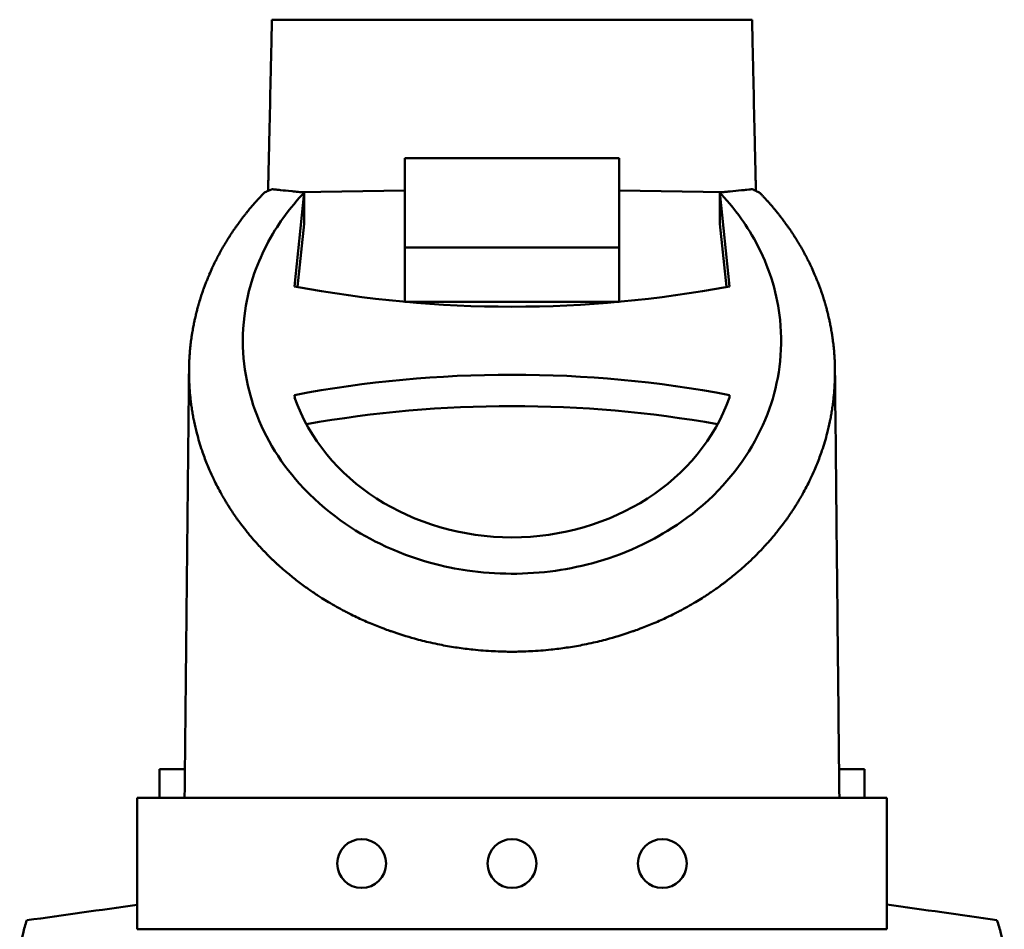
# Model space of a CAD drawing. Header units: millimetres. Extents: x 20 to 2980, y 20 to 2980.
# Tile 3 of 12: x 1338 to 1600, y 544 to 786. Entities that reach past the tile are written whole.
import ezdxf

# ---------------------------------------------------------------- set-up
doc = ezdxf.new("R2010")
doc.units = ezdxf.units.MM
doc.layers.add('Visible (ISO)', color=7, linetype='Continuous', lineweight=50)

msp = doc.modelspace()

# ---------------------------------------------------------------- linework, layer by layer
at = {"layer": 'Visible (ISO)'}
for p, q in [((1497.87, 749.43), (1440.81, 749.43)), ((1440.81, 749.43), (1440.81, 725.72)), ((1497.87, 725.72), (1497.87, 749.43)), ((1414.08, 740.31), (1411.44, 715.34)), ((1412.91, 740.44), (1440.81, 740.87)), ((1414.08, 740.32), (1414.08, 740.32)), ((1414.08, 740.32), (1414.08, 731.98)), ((1525.8, 740.44), (1497.87, 740.87)), ((1524.6, 740.32), (1524.6, 740.32)), ((1524.6, 740.31), (1527.24, 715.34)), ((1524.6, 740.31), (1524.6, 731.98)), ((1414.08, 731.98), (1412.31, 715.18)), ((1524.6, 731.98), (1526.37, 715.18)), ((1440.81, 725.72), (1497.87, 725.72)), ((1440.81, 711.27), (1440.81, 725.72)), ((1497.87, 711.27), (1497.87, 725.72)), ((1497.87, 711.27), (1440.81, 711.27)), ((1411.52, 685.75), (1411.44, 686.42)), ((1527.17, 685.75), (1527.24, 686.42)), ((1375.59, 586.88), (1375.59, 579.26)), ((1382.32, 586.88), (1375.59, 586.88)), ((1563.09, 586.88), (1556.36, 586.88)), ((1563.09, 579.26), (1563.09, 586.88)), ((1369.59, 579.26), (1399.59, 579.26)), ((1369.59, 579.26), (1369.59, 544.26)), ((1539.09, 579.26), (1399.59, 579.26)), ((1539.09, 579.26), (1569.09, 579.26)), ((1569.09, 579.26), (1569.09, 544.26)), ((1369.59, 544.26), (1399.59, 544.26)), ((1539.09, 544.26), (1399.59, 544.26)), ((1539.09, 544.26), (1569.09, 544.26))]:
    msp.add_line(p, q, dxfattribs=at)
for centre in [(1429.34, 561.76), (1469.34, 561.76), (1509.34, 561.76)]:
    msp.add_circle(centre, 6.5, dxfattribs=at)
for centre, major_axis, ratio, start_param, end_param in [((1469.34, 944.91), (-271.33, 0), 0.866025, 1.355761, 1.785832), ((1469.34, 456.86), (-271.33, 0), 0.866025, 4.497353, 4.927425), ((1469.34, 700.88), (-60.41, 0), 0.866025, 0.293375, 2.848218), ((1469.34, 448.52), (271.33, 0), 0.866025, 1.367835, 1.773757), ((1490.39, 488.5), (1111.43, 146.52), 0.069485, 1.670533, 1.697109), ((1408.85, 488.09), (-1120.61, 144.85), 0.073917, 4.552004, 4.578467)]:
    msp.add_ellipse(centre, major_axis=major_axis, ratio=ratio, start_param=start_param, end_param=end_param, dxfattribs=at)
for points, knots in [([(1405.47, 786.31), (1405.42, 783.95), (1405.36, 781.59), (1405.26, 776.87), (1405.2, 774.5), (1405.05, 767.42), (1404.94, 762.7), (1404.8, 756.43), (1404.76, 754.89), (1404.7, 752.19), (1404.68, 751.04), (1404.62, 748.62), (1404.61, 748.05), (1404.54, 744.95), (1404.53, 744.62), (1404.49, 742.71), (1404.48, 742.09), (1404.46, 741.2), (1404.45, 740.99), (1404.45, 740.76)], [-0.5346296, -0.5346296, -0.5346296, -0.5346296, -0.4752144, -0.4752144, -0.4157547, -0.4157547, -0.2969095, -0.2969095, -0.2581118, -0.2581118, -0.2290104, -0.2290104, -0.1973534, -0.1973534, -0.1016959, -0.1016959, -0.0499328, -0.0499328, -0.0326112, -0.0326112, -0.0326112, -0.0326112]), ([(1405.47, 786.31), (1408.41, 786.31), (1420.37, 786.31), (1426.76, 786.31), (1432.08, 786.31), (1448.05, 786.31), (1458.7, 786.31), (1474.66, 786.31), (1479.99, 786.31), (1489.3, 786.31), (1493.29, 786.31), (1503.27, 786.31), (1509.26, 786.31), (1518.24, 786.31), (1521.24, 786.31), (1527.22, 786.31), (1530.22, 786.31), (1533.21, 786.31)], [0.000001, 0.000001, 0.000001, 0.000001, 0.882173, 0.882173, 5.293806, 5.293806, 14.114845, 14.114845, 18.525694, 18.525694, 21.832331, 21.832331, 26.796262, 26.796262, 29.277261, 29.277261, 31.758381, 31.758381, 31.758381, 31.758381]), ([(1533.21, 786.31), (1533.27, 783.95), (1533.32, 781.59), (1533.42, 776.87), (1533.48, 774.5), (1533.64, 767.42), (1533.74, 762.7), (1533.88, 756.43), (1533.92, 754.89), (1533.98, 752.19), (1534, 751.04), (1534.06, 748.62), (1534.07, 748.05), (1534.14, 744.95), (1534.15, 744.62), (1534.19, 742.71), (1534.2, 742.09), (1534.22, 741.2), (1534.23, 740.99), (1534.23, 740.75)], [-0.5346301, -0.5346301, -0.5346301, -0.5346301, -0.4752139, -0.4752139, -0.415755, -0.415755, -0.29691, -0.29691, -0.2581122, -0.2581122, -0.2290108, -0.2290108, -0.1973538, -0.1973538, -0.1016961, -0.1016961, -0.0499329, -0.0499329, -0.0325307, -0.0325307, -0.0325307, -0.0325307]), ([(1469.34, 618.13), (1468.79, 618.13), (1468.24, 618.14), (1467.69, 618.14), (1466.78, 618.16), (1465.87, 618.19), (1464.95, 618.23), (1464.78, 618.24), (1464.61, 618.24), (1464.44, 618.25), (1463.53, 618.3), (1462.61, 618.36), (1461.7, 618.43), (1460.78, 618.5), (1459.87, 618.58), (1458.96, 618.68), (1458.8, 618.7), (1458.64, 618.71), (1458.49, 618.73), (1457.08, 618.89), (1455.67, 619.07), (1454.27, 619.29), (1452.88, 619.5), (1451.5, 619.75), (1450.12, 620.02), (1449.31, 620.18), (1448.5, 620.36), (1447.69, 620.54), (1447.67, 620.54), (1447.65, 620.55), (1447.63, 620.55), (1446.22, 620.87), (1444.81, 621.23), (1443.42, 621.61), (1441.32, 622.19), (1439.24, 622.83), (1437.2, 623.55), (1437.09, 623.59), (1436.97, 623.63), (1436.86, 623.67), (1436.83, 623.68), (1436.81, 623.69), (1436.78, 623.7), (1436.25, 623.88), (1435.73, 624.07), (1435.21, 624.27), (1433.98, 624.73), (1432.76, 625.22), (1431.56, 625.72), (1430.36, 626.23), (1429.18, 626.76), (1428.01, 627.32), (1427.34, 627.64), (1426.68, 627.96), (1426.03, 628.29), (1426, 628.31), (1425.97, 628.32), (1425.94, 628.34), (1425.57, 628.52), (1425.19, 628.72), (1424.82, 628.91), (1423.36, 629.68), (1421.92, 630.48), (1420.52, 631.32), (1419.93, 631.67), (1419.34, 632.03), (1418.75, 632.4), (1418.39, 632.63), (1418.03, 632.86), (1417.68, 633.09), (1417.64, 633.11), (1417.61, 633.14), (1417.58, 633.16), (1416.77, 633.68), (1415.98, 634.22), (1415.2, 634.77), (1415.17, 634.79), (1415.14, 634.81), (1415.1, 634.84), (1414.15, 635.51), (1413.21, 636.2), (1412.29, 636.91), (1411.4, 637.59), (1410.54, 638.28), (1409.69, 638.99), (1409.53, 639.12), (1409.38, 639.25), (1409.23, 639.38), (1408.67, 639.85), (1408.12, 640.33), (1407.58, 640.81), (1407.38, 640.99), (1407.18, 641.17), (1406.98, 641.35), (1406.75, 641.56), (1406.53, 641.77), (1406.31, 641.97), (1406.08, 642.19), (1405.85, 642.4), (1405.63, 642.62), (1405.4, 642.84), (1405.17, 643.05), (1404.95, 643.27), (1404.76, 643.46), (1404.57, 643.64), (1404.39, 643.83), (1404.35, 643.87), (1404.31, 643.91), (1404.28, 643.94), (1404.03, 644.19), (1403.79, 644.44), (1403.55, 644.68), (1403.34, 644.9), (1403.13, 645.12), (1402.92, 645.33), (1402.5, 645.78), (1402.09, 646.22), (1401.68, 646.68), (1401.64, 646.72), (1401.61, 646.76), (1401.57, 646.79), (1401.36, 647.03), (1401.15, 647.27), (1400.94, 647.51), (1400.64, 647.84), (1400.35, 648.18), (1400.06, 648.53), (1400.02, 648.58), (1399.97, 648.63), (1399.93, 648.68), (1399.61, 649.06), (1399.28, 649.45), (1398.97, 649.84), (1398.94, 649.88), (1398.9, 649.92), (1398.87, 649.97), (1398.74, 650.12), (1398.62, 650.28), (1398.49, 650.44), (1398.03, 651.02), (1397.57, 651.62), (1397.12, 652.22), (1396.82, 652.63), (1396.51, 653.05), (1396.21, 653.47), (1396.2, 653.49), (1396.18, 653.51), (1396.17, 653.53), (1395.57, 654.37), (1394.99, 655.22), (1394.43, 656.08), (1394.4, 656.13), (1394.37, 656.19), (1394.33, 656.24), (1394.26, 656.36), (1394.18, 656.48), (1394.1, 656.6), (1393.91, 656.89), (1393.73, 657.19), (1393.55, 657.49), (1393.52, 657.53), (1393.49, 657.57), (1393.47, 657.61), (1393.32, 657.86), (1393.17, 658.1), (1393.02, 658.35), (1392.73, 658.83), (1392.45, 659.32), (1392.17, 659.81), (1392.12, 659.9), (1392.07, 660), (1392.01, 660.09), (1391.3, 661.36), (1390.64, 662.65), (1390.01, 663.95), (1389.97, 664.03), (1389.93, 664.11), (1389.89, 664.19), (1389.54, 664.94), (1389.19, 665.69), (1388.87, 666.45), (1388.62, 667.02), (1388.38, 667.59), (1388.16, 668.16), (1387.69, 669.31), (1387.27, 670.48), (1386.87, 671.65), (1386.35, 673.19), (1385.89, 674.74), (1385.48, 676.31), (1385.22, 677.32), (1384.99, 678.33), (1384.77, 679.35), (1384.75, 679.47), (1384.72, 679.59), (1384.7, 679.72), (1384.65, 679.96), (1384.6, 680.21), (1384.55, 680.45), (1384.46, 680.93), (1384.38, 681.42), (1384.29, 681.9), (1384.21, 682.38), (1384.14, 682.86), (1384.07, 683.34), (1384, 683.81), (1383.94, 684.29), (1383.88, 684.77), (1383.82, 685.24), (1383.77, 685.71), (1383.73, 686.18), (1383.68, 686.62), (1383.64, 687.05), (1383.61, 687.48), (1383.6, 687.55), (1383.6, 687.61), (1383.59, 687.68), (1383.55, 688.21), (1383.52, 688.75), (1383.49, 689.28), (1383.47, 689.83), (1383.44, 690.38), (1383.43, 690.93), (1383.43, 691.07), (1383.42, 691.2), (1383.42, 691.34), (1383.41, 691.91), (1383.41, 692.47), (1383.41, 693.04), (1383.42, 693.6), (1383.43, 694.17), (1383.45, 694.73), (1383.45, 694.82), (1383.45, 694.91), (1383.46, 694.99), (1383.46, 695.07), (1383.46, 695.16), (1383.47, 695.24), (1383.49, 695.81), (1383.52, 696.38), (1383.56, 696.95), (1383.6, 697.52), (1383.65, 698.1), (1383.7, 698.67), (1383.75, 699.23), (1383.82, 699.8), (1383.88, 700.36), (1383.95, 700.89), (1384.02, 701.42), (1384.1, 701.95), (1384.1, 701.98), (1384.11, 702.02), (1384.11, 702.05), (1384.14, 702.21), (1384.16, 702.37), (1384.18, 702.53), (1384.21, 702.68), (1384.23, 702.84), (1384.26, 703), (1384.34, 703.48), (1384.42, 703.97), (1384.51, 704.45), (1384.6, 704.92), (1384.69, 705.38), (1384.79, 705.85), (1384.86, 706.19), (1384.94, 706.53), (1385.02, 706.88), (1385.07, 707.11), (1385.12, 707.35), (1385.18, 707.59), (1385.27, 707.98), (1385.37, 708.36), (1385.47, 708.75), (1385.56, 709.12), (1385.66, 709.49), (1385.76, 709.86), (1385.79, 709.94), (1385.81, 710.02), (1385.83, 710.1), (1385.89, 710.32), (1385.95, 710.54), (1386.02, 710.76), (1386.05, 710.86), (1386.08, 710.96), (1386.11, 711.06), (1386.26, 711.56), (1386.41, 712.07), (1386.58, 712.58), (1386.61, 712.68), (1386.64, 712.78), (1386.67, 712.88), (1386.77, 713.17), (1386.87, 713.47), (1386.97, 713.76), (1387.05, 713.98), (1387.12, 714.19), (1387.2, 714.41), (1387.22, 714.48), (1387.25, 714.56), (1387.28, 714.64), (1387.34, 714.8), (1387.39, 714.96), (1387.45, 715.12), (1387.57, 715.43), (1387.68, 715.73), (1387.8, 716.03), (1387.87, 716.21), (1387.94, 716.39), (1388.01, 716.58), (1388.14, 716.9), (1388.27, 717.22), (1388.4, 717.55), (1388.43, 717.63), (1388.46, 717.7), (1388.5, 717.78), (1388.6, 718.03), (1388.7, 718.27), (1388.81, 718.52), (1389.06, 719.11), (1389.33, 719.7), (1389.6, 720.29), (1389.63, 720.35), (1389.66, 720.41), (1389.68, 720.46), (1389.91, 720.96), (1390.15, 721.45), (1390.39, 721.94), (1390.47, 722.09), (1390.55, 722.24), (1390.62, 722.4), (1390.83, 722.81), (1391.04, 723.22), (1391.26, 723.63), (1391.35, 723.79), (1391.43, 723.95), (1391.52, 724.11), (1391.76, 724.56), (1392.01, 725.01), (1392.27, 725.45), (1392.38, 725.66), (1392.5, 725.87), (1392.62, 726.07), (1392.66, 726.14), (1392.7, 726.21), (1392.74, 726.28), (1393.01, 726.73), (1393.28, 727.17), (1393.55, 727.62), (1393.58, 727.67), (1393.62, 727.73), (1393.65, 727.78), (1393.66, 727.8), (1393.67, 727.82), (1393.68, 727.84), (1393.89, 728.16), (1394.09, 728.49), (1394.3, 728.81), (1394.41, 728.97), (1394.51, 729.13), (1394.61, 729.29), (1394.77, 729.54), (1394.94, 729.78), (1395.1, 730.03), (1395.22, 730.2), (1395.34, 730.38), (1395.47, 730.56), (1395.61, 730.77), (1395.75, 730.97), (1395.9, 731.18), (1395.9, 731.19), (1395.91, 731.2), (1395.92, 731.21), (1396, 731.33), (1396.08, 731.44), (1396.16, 731.56), (1396.23, 731.65), (1396.3, 731.75), (1396.37, 731.84), (1396.48, 732), (1396.6, 732.16), (1396.71, 732.32), (1396.83, 732.49), (1396.96, 732.65), (1397.08, 732.82), (1397.1, 732.84), (1397.11, 732.86), (1397.13, 732.88), (1397.18, 732.95), (1397.23, 733.01), (1397.27, 733.08), (1397.29, 733.09), (1397.3, 733.11), (1397.31, 733.12), (1397.34, 733.17), (1397.38, 733.21), (1397.41, 733.26), (1397.42, 733.27), (1397.43, 733.28), (1397.43, 733.29), (1397.47, 733.34), (1397.51, 733.39), (1397.54, 733.43), (1397.55, 733.45), (1397.56, 733.46), (1397.57, 733.47), (1397.6, 733.51), (1397.63, 733.55), (1397.66, 733.59), (1397.73, 733.68), (1397.79, 733.76), (1397.85, 733.84), (1397.9, 733.91), (1397.95, 733.97), (1398, 734.03), (1398.01, 734.05), (1398.02, 734.06), (1398.03, 734.07), (1398.1, 734.16), (1398.17, 734.25), (1398.24, 734.34), (1398.31, 734.43), (1398.38, 734.53), (1398.46, 734.62), (1398.53, 734.72), (1398.61, 734.81), (1398.68, 734.91), (1398.72, 734.95), (1398.75, 735), (1398.79, 735.04), (1398.85, 735.11), (1398.91, 735.19), (1398.96, 735.26), (1399, 735.31), (1399.04, 735.35), (1399.08, 735.4), (1399.12, 735.45), (1399.15, 735.5), (1399.19, 735.54), (1399.28, 735.65), (1399.37, 735.76), (1399.45, 735.86), (1399.54, 735.97), (1399.63, 736.08), (1399.72, 736.19), (1399.82, 736.3), (1399.91, 736.41), (1400.01, 736.52), (1400.02, 736.54), (1400.03, 736.55), (1400.04, 736.57), (1400.11, 736.64), (1400.17, 736.72), (1400.23, 736.79), (1400.28, 736.84), (1400.33, 736.9), (1400.37, 736.95), (1400.43, 737.02), (1400.49, 737.08), (1400.54, 737.15), (1400.61, 737.22), (1400.67, 737.29), (1400.73, 737.36), (1400.8, 737.44), (1400.88, 737.53), (1400.95, 737.61), (1401.03, 737.7), (1401.1, 737.77), (1401.17, 737.85), (1401.19, 737.88), (1401.21, 737.9), (1401.23, 737.92), (1401.27, 737.97), (1401.31, 738.01), (1401.35, 738.06), (1401.43, 738.14), (1401.51, 738.23), (1401.59, 738.32), (1401.61, 738.35), (1401.64, 738.38), (1401.67, 738.41), (1401.71, 738.45), (1401.75, 738.49), (1401.78, 738.53), (1401.82, 738.57), (1401.85, 738.6), (1401.88, 738.64), (1401.94, 738.7), (1402, 738.76), (1402.05, 738.82), (1402.08, 738.85), (1402.1, 738.87), (1402.13, 738.9), (1402.13, 738.9), (1402.13, 738.9), (1402.14, 738.91), (1402.2, 738.97), (1402.25, 739.03), (1402.31, 739.09), (1402.37, 739.15), (1402.43, 739.22), (1402.48, 739.28), (1402.55, 739.35), (1402.62, 739.42), (1402.68, 739.49), (1402.77, 739.57), (1402.85, 739.65), (1402.92, 739.73), (1402.96, 739.77), (1403, 739.81), (1403.03, 739.84), (1403.07, 739.88), (1403.1, 739.92), (1403.14, 739.95), (1403.19, 740.01), (1403.25, 740.07), (1403.31, 740.13), (1403.36, 740.19), (1403.41, 740.24), (1403.47, 740.3), (1403.47, 740.31), (1403.48, 740.32), (1403.48, 740.32)], [-11.558429, -11.558429, -11.558429, -11.558429, -11.461829, -11.461829, -11.461829, -11.300773, -11.300773, -11.300773, -11.270911, -11.270911, -11.270911, -11.109082, -11.109082, -11.109082, -10.94699, -10.94699, -10.94699, -10.919015, -10.919015, -10.919015, -10.668339, -10.668339, -10.668339, -10.418929, -10.418929, -10.418929, -10.271823, -10.271823, -10.271823, -10.268496, -10.268496, -10.268496, -10.01067, -10.01067, -10.01067, -9.623418, -9.623418, -9.623418, -9.601647, -9.601647, -9.601647, -9.596649, -9.596649, -9.596649, -9.496385, -9.496385, -9.496385, -9.260952, -9.260952, -9.260952, -9.025831, -9.025831, -9.025831, -8.892441, -8.892441, -8.892441, -8.886302, -8.886302, -8.886302, -8.810314, -8.810314, -8.810314, -8.50938, -8.50938, -8.50938, -8.382374, -8.382374, -8.382374, -8.30367, -8.30367, -8.30367, -8.296162, -8.296162, -8.296162, -8.119397, -8.119397, -8.119397, -8.111726, -8.111726, -8.111726, -7.895072, -7.895072, -7.895072, -7.687122, -7.687122, -7.687122, -7.649538, -7.649538, -7.649538, -7.512675, -7.512675, -7.512675, -7.46162, -7.46162, -7.46162, -7.404129, -7.404129, -7.404129, -7.344868, -7.344868, -7.344868, -7.285378, -7.285378, -7.285378, -7.235104, -7.235104, -7.235104, -7.225099, -7.225099, -7.225099, -7.159188, -7.159188, -7.159188, -7.101993, -7.101993, -7.101993, -6.985287, -6.985287, -6.985287, -6.9751, -6.9751, -6.9751, -6.914209, -6.914209, -6.914209, -6.828085, -6.828085, -6.828085, -6.815245, -6.815245, -6.815245, -6.71824, -6.71824, -6.71824, -6.708061, -6.708061, -6.708061, -6.669308, -6.669308, -6.669308, -6.524379, -6.524379, -6.524379, -6.424318, -6.424318, -6.424318, -6.41907, -6.41907, -6.41907, -6.218794, -6.218794, -6.218794, -6.206654, -6.206654, -6.206654, -6.178829, -6.178829, -6.178829, -6.110302, -6.110302, -6.110302, -6.100506, -6.100506, -6.100506, -6.04424, -6.04424, -6.04424, -5.933439, -5.933439, -5.933439, -5.912277, -5.912277, -5.912277, -5.625864, -5.625864, -5.625864, -5.607615, -5.607615, -5.607615, -5.443186, -5.443186, -5.443186, -5.320125, -5.320125, -5.320125, -5.072045, -5.072045, -5.072045, -4.745807, -4.745807, -4.745807, -4.535303, -4.535303, -4.535303, -4.509822, -4.509822, -4.509822, -4.459176, -4.459176, -4.459176, -4.359772, -4.359772, -4.359772, -4.26156, -4.26156, -4.26156, -4.164106, -4.164106, -4.164106, -4.067902, -4.067902, -4.067902, -3.979973, -3.979973, -3.979973, -3.966095, -3.966095, -3.966095, -3.857791, -3.857791, -3.857791, -3.745946, -3.745946, -3.745946, -3.717834, -3.717834, -3.717834, -3.602932, -3.602932, -3.602932, -3.48803, -3.48803, -3.48803, -3.470511, -3.470511, -3.470511, -3.453915, -3.453915, -3.453915, -3.337468, -3.337468, -3.337468, -3.221021, -3.221021, -3.221021, -3.105494, -3.105494, -3.105494, -2.997262, -2.997262, -2.997262, -2.989967, -2.989967, -2.989967, -2.957688, -2.957688, -2.957688, -2.925483, -2.925483, -2.925483, -2.825735, -2.825735, -2.825735, -2.729354, -2.729354, -2.729354, -2.658547, -2.658547, -2.658547, -2.609124, -2.609124, -2.609124, -2.528809, -2.528809, -2.528809, -2.451284, -2.451284, -2.451284, -2.434602, -2.434602, -2.434602, -2.388833, -2.388833, -2.388833, -2.367849, -2.367849, -2.367849, -2.260999, -2.260999, -2.260999, -2.239983, -2.239983, -2.239983, -2.177315, -2.177315, -2.177315, -2.131511, -2.131511, -2.131511, -2.11546, -2.11546, -2.11546, -2.080882, -2.080882, -2.080882, -2.016075, -2.016075, -2.016075, -1.977138, -1.977138, -1.977138, -1.907326, -1.907326, -1.907326, -1.890604, -1.890604, -1.890604, -1.837425, -1.837425, -1.837425, -1.708018, -1.708018, -1.708018, -1.695581, -1.695581, -1.695581, -1.587493, -1.587493, -1.587493, -1.553479, -1.553479, -1.553479, -1.461918, -1.461918, -1.461918, -1.426115, -1.426115, -1.426115, -1.325257, -1.325257, -1.325257, -1.278357, -1.278357, -1.278357, -1.26301, -1.26301, -1.26301, -1.160839, -1.160839, -1.160839, -1.148423, -1.148423, -1.148423, -1.144298, -1.144298, -1.144298, -1.068984, -1.068984, -1.068984, -1.032038, -1.032038, -1.032038, -0.9743, -0.9743, -0.9743, -0.932564, -0.932564, -0.932564, -0.883909, -0.883909, -0.883909, -0.880976, -0.880976, -0.880976, -0.85383, -0.85383, -0.85383, -0.831133, -0.831133, -0.831133, -0.793425, -0.793425, -0.793425, -0.752933, -0.752933, -0.752933, -0.748087, -0.748087, -0.748087, -0.732314, -0.732314, -0.732314, -0.728933, -0.728933, -0.728933, -0.717916, -0.717916, -0.717916, -0.715345, -0.715345, -0.715345, -0.703991, -0.703991, -0.703991, -0.701106, -0.701106, -0.701106, -0.691393, -0.691393, -0.691393, -0.671548, -0.671548, -0.671548, -0.656353, -0.656353, -0.656353, -0.653066, -0.653066, -0.653066, -0.631631, -0.631631, -0.631631, -0.60974, -0.60974, -0.60974, -0.587117, -0.587117, -0.587117, -0.576497, -0.576497, -0.576497, -0.559198, -0.559198, -0.559198, -0.547876, -0.547876, -0.547876, -0.536465, -0.536465, -0.536465, -0.510641, -0.510641, -0.510641, -0.484151, -0.484151, -0.484151, -0.456813, -0.456813, -0.456813, -0.453103, -0.453103, -0.453103, -0.434975, -0.434975, -0.434975, -0.421695, -0.421695, -0.421695, -0.40461, -0.40461, -0.40461, -0.3855, -0.3855, -0.3855, -0.361008, -0.361008, -0.361008, -0.33699, -0.33699, -0.33699, -0.330242, -0.330242, -0.330242, -0.315853, -0.315853, -0.315853, -0.287844, -0.287844, -0.287844, -0.277547, -0.277547, -0.277547, -0.264032, -0.264032, -0.264032, -0.252073, -0.252073, -0.252073, -0.230569, -0.230569, -0.230569, -0.220943, -0.220943, -0.220943, -0.219614, -0.219614, -0.219614, -0.195375, -0.195375, -0.195375, -0.168652, -0.168652, -0.168652, -0.136036, -0.136036, -0.136036, -0.094945, -0.094945, -0.094945, -0.076546, -0.076546, -0.076546, -0.058304, -0.058304, -0.058304, -0.029344, -0.029344, -0.029344, -0.003216, -0.003216, -0.003216, -0.000418, -0.000418, -0.000418, -0.000418]), ([(1524.6, 740.32), (1525.94, 738.96), (1528.51, 735.97), (1531.78, 731.33), (1533.34, 728.93), (1538.07, 719.51), (1539.96, 713.11), (1541.57, 697.75), (1540.28, 689.73), (1535.05, 674.88), (1530.44, 667.5), (1516.89, 653.44), (1509.04, 649.06), (1496.18, 642.83), (1488.16, 640.71), (1473.15, 638.59), (1465.15, 638.61), (1452, 640.53), (1443.52, 642.28), (1427.68, 650.05), (1419.75, 655.07), (1407.17, 669.11), (1403.02, 676.2), (1398.32, 690.37), (1397.02, 698.43), (1399.05, 714.88), (1401.3, 720.95), (1405.53, 729.26), (1407.1, 731.63), (1410.13, 735.89), (1412.67, 738.91), (1414.08, 740.32)], [-17.303126, -17.303126, -17.303126, -17.303126, -16.703393, -16.703393, -16.288158, -16.288158, -15.491308, -15.491308, -14.442726, -14.442726, -13.239457, -13.239457, -11.782958, -11.782958, -9.362319, -9.362319, -6.742791, -6.742791, -4.927828, -4.927828, -3.678086, -3.678086, -2.679806, -2.679806, -1.809678, -1.809678, -1.096257, -1.096257, -0.64398, -0.64398, -0.000634, -0.000634, -0.000634, -0.000634]), ([(1405.42, 741.2), (1405.02, 741.02), (1404.69, 740.86), (1404.12, 740.61), (1403.74, 740.43), (1403.48, 740.32)], [0.000001, 0.000001, 0.000001, 0.000001, 0.1606199, 0.1606199, 0.3557534, 0.3557534, 0.3557534, 0.3557534]), ([(1414.08, 740.32), (1413.57, 740.4), (1413.13, 740.42), (1411.91, 740.54), (1411.38, 740.6), (1409.32, 740.81), (1408.71, 740.86), (1407.28, 741.01), (1406.96, 741.05), (1406.04, 741.14), (1405.78, 741.16), (1405.42, 741.2)], [0.000695, 0.000695, 0.000695, 0.000695, 0.338827, 0.338827, 0.601938, 0.601938, 1.353121, 1.353121, 1.705713, 1.705713, 2.190577, 2.190577, 2.190577, 2.190577]), ([(1469.34, 618.13), (1469.89, 618.13), (1470.44, 618.14), (1470.99, 618.14), (1471.9, 618.16), (1472.82, 618.19), (1473.73, 618.23), (1473.9, 618.24), (1474.07, 618.24), (1474.24, 618.25), (1475.15, 618.3), (1476.07, 618.36), (1476.98, 618.43), (1477.9, 618.5), (1478.81, 618.58), (1479.72, 618.68), (1479.88, 618.7), (1480.04, 618.71), (1480.2, 618.73), (1481.6, 618.89), (1483.01, 619.07), (1484.41, 619.29), (1485.8, 619.5), (1487.18, 619.75), (1488.56, 620.02), (1489.37, 620.18), (1490.19, 620.36), (1490.99, 620.54), (1491.01, 620.54), (1491.03, 620.55), (1491.05, 620.55), (1492.46, 620.87), (1493.87, 621.23), (1495.27, 621.61), (1497.37, 622.19), (1499.44, 622.83), (1501.48, 623.55), (1501.59, 623.59), (1501.71, 623.63), (1501.82, 623.67), (1501.85, 623.68), (1501.87, 623.69), (1501.9, 623.7), (1502.43, 623.88), (1502.95, 624.07), (1503.48, 624.27), (1504.7, 624.73), (1505.92, 625.22), (1507.12, 625.72), (1508.32, 626.23), (1509.5, 626.76), (1510.67, 627.32), (1511.34, 627.64), (1512, 627.96), (1512.65, 628.29), (1512.68, 628.31), (1512.71, 628.32), (1512.74, 628.34), (1513.12, 628.52), (1513.49, 628.72), (1513.86, 628.91), (1515.32, 629.68), (1516.76, 630.48), (1518.16, 631.32), (1518.75, 631.67), (1519.33, 632.03), (1519.9, 632.39), (1520.23, 632.59), (1520.55, 632.8), (1520.87, 633.01), (1520.92, 633.03), (1520.96, 633.06), (1521, 633.09), (1521.04, 633.11), (1521.07, 633.14), (1521.11, 633.16), (1521.91, 633.68), (1522.7, 634.22), (1523.48, 634.77), (1523.51, 634.79), (1523.55, 634.81), (1523.58, 634.84), (1524.04, 635.16), (1524.49, 635.48), (1524.93, 635.81), (1525.16, 635.98), (1525.39, 636.14), (1525.61, 636.31), (1525.84, 636.48), (1526.06, 636.65), (1526.29, 636.83), (1526.32, 636.85), (1526.36, 636.88), (1526.39, 636.91), (1527.28, 637.59), (1528.15, 638.28), (1529, 638.99), (1529.15, 639.12), (1529.3, 639.25), (1529.46, 639.38), (1530.01, 639.85), (1530.56, 640.33), (1531.1, 640.81), (1531.53, 641.19), (1531.95, 641.58), (1532.37, 641.97), (1533.03, 642.58), (1533.67, 643.2), (1534.3, 643.83), (1534.33, 643.87), (1534.37, 643.91), (1534.41, 643.94), (1534.65, 644.19), (1534.89, 644.44), (1535.14, 644.68), (1535.77, 645.34), (1536.39, 646), (1537, 646.68), (1537.25, 646.95), (1537.5, 647.23), (1537.74, 647.51), (1538.04, 647.84), (1538.33, 648.18), (1538.62, 648.53), (1538.67, 648.58), (1538.71, 648.63), (1538.75, 648.68), (1539.08, 649.06), (1539.4, 649.45), (1539.71, 649.84), (1539.75, 649.88), (1539.78, 649.92), (1539.81, 649.97), (1539.94, 650.12), (1540.06, 650.28), (1540.19, 650.44), (1540.66, 651.02), (1541.11, 651.62), (1541.56, 652.22), (1541.87, 652.63), (1542.17, 653.05), (1542.47, 653.47), (1542.48, 653.49), (1542.5, 653.51), (1542.52, 653.53), (1543.11, 654.37), (1543.69, 655.22), (1544.25, 656.08), (1544.28, 656.13), (1544.32, 656.19), (1544.35, 656.24), (1544.43, 656.36), (1544.5, 656.48), (1544.58, 656.6), (1544.77, 656.89), (1544.95, 657.19), (1545.14, 657.49), (1545.16, 657.53), (1545.19, 657.57), (1545.22, 657.61), (1545.37, 657.86), (1545.51, 658.1), (1545.66, 658.35), (1545.95, 658.83), (1546.23, 659.32), (1546.51, 659.81), (1546.56, 659.9), (1546.62, 660), (1546.67, 660.09), (1547.38, 661.36), (1548.05, 662.65), (1548.67, 663.95), (1548.71, 664.03), (1548.75, 664.11), (1548.79, 664.19), (1549.15, 664.94), (1549.49, 665.69), (1549.82, 666.45), (1550.06, 667.02), (1550.3, 667.59), (1550.53, 668.16), (1550.99, 669.31), (1551.42, 670.48), (1551.81, 671.65), (1552.33, 673.19), (1552.8, 674.74), (1553.2, 676.31), (1553.46, 677.32), (1553.7, 678.33), (1553.91, 679.35), (1553.93, 679.47), (1553.96, 679.59), (1553.98, 679.72), (1554.03, 679.96), (1554.08, 680.21), (1554.13, 680.45), (1554.22, 680.93), (1554.31, 681.42), (1554.39, 681.9), (1554.47, 682.38), (1554.54, 682.86), (1554.61, 683.34), (1554.68, 683.81), (1554.74, 684.29), (1554.8, 684.77), (1554.86, 685.24), (1554.91, 685.71), (1554.96, 686.18), (1555, 686.62), (1555.04, 687.05), (1555.07, 687.48), (1555.08, 687.55), (1555.08, 687.61), (1555.09, 687.68), (1555.13, 688.21), (1555.16, 688.75), (1555.19, 689.28), (1555.22, 689.83), (1555.24, 690.38), (1555.25, 690.93), (1555.26, 691.07), (1555.26, 691.2), (1555.26, 691.34), (1555.27, 691.91), (1555.27, 692.47), (1555.27, 693.04), (1555.27, 693.6), (1555.25, 694.17), (1555.24, 694.73), (1555.23, 694.82), (1555.23, 694.91), (1555.23, 694.99), (1555.22, 695.07), (1555.22, 695.16), (1555.22, 695.24), (1555.19, 695.81), (1555.16, 696.38), (1555.12, 696.95), (1555.08, 697.52), (1555.04, 698.1), (1554.98, 698.67), (1554.93, 699.23), (1554.87, 699.8), (1554.8, 700.36), (1554.73, 700.89), (1554.66, 701.42), (1554.59, 701.95), (1554.58, 701.98), (1554.57, 702.02), (1554.57, 702.05), (1554.55, 702.21), (1554.52, 702.37), (1554.5, 702.53), (1554.47, 702.68), (1554.45, 702.84), (1554.42, 703), (1554.34, 703.48), (1554.26, 703.97), (1554.17, 704.45), (1554.08, 704.92), (1553.99, 705.38), (1553.89, 705.85), (1553.82, 706.19), (1553.74, 706.53), (1553.67, 706.88), (1553.61, 707.11), (1553.56, 707.35), (1553.5, 707.59), (1553.41, 707.98), (1553.31, 708.36), (1553.21, 708.75), (1553.12, 709.12), (1553.02, 709.49), (1552.92, 709.86), (1552.9, 709.94), (1552.87, 710.02), (1552.85, 710.1), (1552.79, 710.32), (1552.73, 710.54), (1552.66, 710.76), (1552.63, 710.86), (1552.61, 710.96), (1552.58, 711.06), (1552.43, 711.56), (1552.27, 712.07), (1552.11, 712.58), (1552.07, 712.68), (1552.04, 712.78), (1552.01, 712.88), (1551.91, 713.17), (1551.81, 713.47), (1551.71, 713.76), (1551.64, 713.98), (1551.56, 714.19), (1551.49, 714.41), (1551.46, 714.48), (1551.43, 714.56), (1551.4, 714.64), (1551.35, 714.8), (1551.29, 714.96), (1551.23, 715.12), (1551.12, 715.43), (1551, 715.73), (1550.89, 716.03), (1550.82, 716.21), (1550.75, 716.39), (1550.67, 716.58), (1550.55, 716.9), (1550.42, 717.22), (1550.28, 717.55), (1550.25, 717.63), (1550.22, 717.7), (1550.19, 717.78), (1550.08, 718.03), (1549.98, 718.27), (1549.87, 718.52), (1549.62, 719.11), (1549.35, 719.7), (1549.08, 720.29), (1549.05, 720.35), (1549.03, 720.41), (1549, 720.46), (1548.77, 720.96), (1548.53, 721.45), (1548.29, 721.94), (1548.21, 722.09), (1548.14, 722.24), (1548.06, 722.4), (1547.85, 722.81), (1547.64, 723.22), (1547.42, 723.63), (1547.34, 723.79), (1547.25, 723.95), (1547.16, 724.11), (1546.92, 724.56), (1546.67, 725.01), (1546.42, 725.45), (1546.3, 725.66), (1546.18, 725.87), (1546.06, 726.07), (1546.02, 726.14), (1545.98, 726.21), (1545.94, 726.28), (1545.68, 726.73), (1545.41, 727.17), (1545.13, 727.62), (1545.1, 727.67), (1545.07, 727.73), (1545.03, 727.78), (1545.02, 727.8), (1545.01, 727.82), (1545, 727.84), (1544.79, 728.16), (1544.59, 728.49), (1544.38, 728.81), (1544.28, 728.97), (1544.17, 729.13), (1544.07, 729.29), (1543.91, 729.54), (1543.74, 729.78), (1543.58, 730.03), (1543.46, 730.21), (1543.34, 730.38), (1543.22, 730.56), (1543.07, 730.77), (1542.93, 730.97), (1542.79, 731.18), (1542.78, 731.19), (1542.77, 731.2), (1542.76, 731.21), (1542.68, 731.33), (1542.6, 731.44), (1542.52, 731.56), (1542.45, 731.65), (1542.38, 731.75), (1542.31, 731.84), (1542.2, 732), (1542.09, 732.16), (1541.97, 732.32), (1541.88, 732.45), (1541.78, 732.58), (1541.68, 732.71), (1541.64, 732.77), (1541.6, 732.82), (1541.55, 732.88), (1541.5, 732.95), (1541.45, 733.02), (1541.4, 733.09), (1541.39, 733.1), (1541.38, 733.11), (1541.38, 733.12), (1541.34, 733.17), (1541.3, 733.22), (1541.26, 733.27), (1541.26, 733.28), (1541.25, 733.29), (1541.25, 733.29), (1541.21, 733.34), (1541.17, 733.4), (1541.13, 733.45), (1541.12, 733.45), (1541.12, 733.46), (1541.11, 733.47), (1541.08, 733.51), (1541.05, 733.55), (1541.02, 733.59), (1540.98, 733.65), (1540.93, 733.71), (1540.89, 733.77), (1540.84, 733.83), (1540.79, 733.89), (1540.75, 733.95), (1540.72, 733.98), (1540.7, 734.01), (1540.68, 734.03), (1540.67, 734.05), (1540.66, 734.06), (1540.65, 734.07), (1540.58, 734.17), (1540.51, 734.26), (1540.43, 734.36), (1540.36, 734.45), (1540.28, 734.55), (1540.21, 734.65), (1540.13, 734.75), (1540.05, 734.85), (1539.97, 734.95), (1539.94, 734.98), (1539.92, 735.01), (1539.89, 735.04), (1539.84, 735.11), (1539.78, 735.19), (1539.72, 735.26), (1539.68, 735.31), (1539.64, 735.35), (1539.6, 735.4), (1539.57, 735.45), (1539.53, 735.5), (1539.49, 735.54), (1539.4, 735.65), (1539.32, 735.75), (1539.23, 735.86), (1539.14, 735.97), (1539.05, 736.07), (1538.96, 736.18), (1538.87, 736.29), (1538.78, 736.41), (1538.68, 736.52), (1538.67, 736.54), (1538.65, 736.55), (1538.64, 736.57), (1538.57, 736.64), (1538.51, 736.72), (1538.45, 736.79), (1538.4, 736.84), (1538.36, 736.9), (1538.31, 736.95), (1538.25, 737.02), (1538.19, 737.09), (1538.12, 737.16), (1538.05, 737.25), (1537.97, 737.34), (1537.89, 737.43), (1537.82, 737.51), (1537.75, 737.59), (1537.67, 737.68), (1537.62, 737.74), (1537.56, 737.81), (1537.5, 737.87), (1537.48, 737.89), (1537.47, 737.9), (1537.46, 737.92), (1537.42, 737.96), (1537.37, 738.01), (1537.33, 738.05), (1537.23, 738.17), (1537.12, 738.29), (1537.01, 738.41), (1536.94, 738.48), (1536.87, 738.56), (1536.8, 738.63), (1536.73, 738.71), (1536.67, 738.78), (1536.6, 738.84), (1536.59, 738.86), (1536.57, 738.88), (1536.56, 738.89), (1536.55, 738.9), (1536.55, 738.9), (1536.55, 738.9), (1536.48, 738.98), (1536.41, 739.05), (1536.34, 739.12), (1536.26, 739.2), (1536.19, 739.29), (1536.11, 739.37), (1536.01, 739.47), (1535.92, 739.57), (1535.83, 739.66), (1535.77, 739.72), (1535.71, 739.79), (1535.65, 739.85), (1535.58, 739.92), (1535.5, 740), (1535.43, 740.08), (1535.36, 740.15), (1535.29, 740.22), (1535.22, 740.3), (1535.22, 740.31), (1535.21, 740.31), (1535.2, 740.32)], [0.000002, 0.000002, 0.000002, 0.000002, 0.164706, 0.164706, 0.164706, 0.439308, 0.439308, 0.439308, 0.490221, 0.490221, 0.490221, 0.766141, 0.766141, 0.766141, 1.042508, 1.042508, 1.042508, 1.090205, 1.090205, 1.090205, 1.51761, 1.51761, 1.51761, 1.942856, 1.942856, 1.942856, 2.193672, 2.193672, 2.193672, 2.199344, 2.199344, 2.199344, 2.638939, 2.638939, 2.638939, 3.29926, 3.29926, 3.29926, 3.336326, 3.336326, 3.336326, 3.344848, 3.344848, 3.344848, 3.515798, 3.515798, 3.515798, 3.917197, 3.917197, 3.917197, 4.318065, 4.318065, 4.318065, 4.545526, 4.545526, 4.545526, 4.555992, 4.555992, 4.555992, 4.685554, 4.685554, 4.685554, 5.198647, 5.198647, 5.198647, 5.412209, 5.412209, 5.412209, 5.53281, 5.53281, 5.53281, 5.549388, 5.549388, 5.549388, 5.562185, 5.562185, 5.562185, 5.863571, 5.863571, 5.863571, 5.87665, 5.87665, 5.87665, 6.052741, 6.052741, 6.052741, 6.14193, 6.14193, 6.14193, 6.231917, 6.231917, 6.231917, 6.246046, 6.246046, 6.246046, 6.600602, 6.600602, 6.600602, 6.664684, 6.664684, 6.664684, 6.898034, 6.898034, 6.898034, 7.083107, 7.083107, 7.083107, 7.371295, 7.371295, 7.371295, 7.388353, 7.388353, 7.388353, 7.500733, 7.500733, 7.500733, 7.797235, 7.797235, 7.797235, 7.918423, 7.918423, 7.918423, 8.065266, 8.065266, 8.065266, 8.087159, 8.087159, 8.087159, 8.252555, 8.252555, 8.252555, 8.269911, 8.269911, 8.269911, 8.335985, 8.335985, 8.335985, 8.583091, 8.583091, 8.583091, 8.753696, 8.753696, 8.753696, 8.762644, 8.762644, 8.762644, 9.10412, 9.10412, 9.10412, 9.124818, 9.124818, 9.124818, 9.17226, 9.17226, 9.17226, 9.2891, 9.2891, 9.2891, 9.305803, 9.305803, 9.305803, 9.401737, 9.401737, 9.401737, 9.590655, 9.590655, 9.590655, 9.626737, 9.626737, 9.626737, 10.115076, 10.115076, 10.115076, 10.14619, 10.14619, 10.14619, 10.426545, 10.426545, 10.426545, 10.636366, 10.636366, 10.636366, 11.059346, 11.059346, 11.059346, 11.615583, 11.615583, 11.615583, 11.974502, 11.974502, 11.974502, 12.017946, 12.017946, 12.017946, 12.1043, 12.1043, 12.1043, 12.273785, 12.273785, 12.273785, 12.441239, 12.441239, 12.441239, 12.607399, 12.607399, 12.607399, 12.77143, 12.77143, 12.77143, 12.921349, 12.921349, 12.921349, 12.945012, 12.945012, 12.945012, 13.129674, 13.129674, 13.129674, 13.320371, 13.320371, 13.320371, 13.368301, 13.368301, 13.368301, 13.564211, 13.564211, 13.564211, 13.760121, 13.760121, 13.760121, 13.789992, 13.789992, 13.789992, 13.818288, 13.818288, 13.818288, 14.016832, 14.016832, 14.016832, 14.215376, 14.215376, 14.215376, 14.412352, 14.412352, 14.412352, 14.596885, 14.596885, 14.596885, 14.609328, 14.609328, 14.609328, 14.664364, 14.664364, 14.664364, 14.719275, 14.719275, 14.719275, 14.889346, 14.889346, 14.889346, 15.053674, 15.053674, 15.053674, 15.174404, 15.174404, 15.174404, 15.258651, 15.258651, 15.258651, 15.395586, 15.395586, 15.395586, 15.527763, 15.527763, 15.527763, 15.556235, 15.556235, 15.556235, 15.634273, 15.634273, 15.634273, 15.67005, 15.67005, 15.67005, 15.851912, 15.851912, 15.851912, 15.888063, 15.888063, 15.888063, 15.994914, 15.994914, 15.994914, 16.073013, 16.073013, 16.073013, 16.100378, 16.100378, 16.100378, 16.159334, 16.159334, 16.159334, 16.269795, 16.269795, 16.269795, 16.336219, 16.336219, 16.336219, 16.455251, 16.455251, 16.455251, 16.483761, 16.483761, 16.483761, 16.574433, 16.574433, 16.574433, 16.79507, 16.79507, 16.79507, 16.816279, 16.816279, 16.816279, 17.000524, 17.000524, 17.000524, 17.058566, 17.058566, 17.058566, 17.214679, 17.214679, 17.214679, 17.275673, 17.275673, 17.275673, 17.447687, 17.447687, 17.447687, 17.527654, 17.527654, 17.527654, 17.55382, 17.55382, 17.55382, 17.728022, 17.728022, 17.728022, 17.749193, 17.749193, 17.749193, 17.756168, 17.756168, 17.756168, 17.884657, 17.884657, 17.884657, 17.94763, 17.94763, 17.94763, 18.046299, 18.046299, 18.046299, 18.11717, 18.11717, 18.11717, 18.20019, 18.20019, 18.20019, 18.205192, 18.205192, 18.205192, 18.251409, 18.251409, 18.251409, 18.290172, 18.290172, 18.290172, 18.354462, 18.354462, 18.354462, 18.407704, 18.407704, 18.407704, 18.431765, 18.431765, 18.431765, 18.460383, 18.460383, 18.460383, 18.464428, 18.464428, 18.464428, 18.485131, 18.485131, 18.485131, 18.487529, 18.487529, 18.487529, 18.508651, 18.508651, 18.508651, 18.511888, 18.511888, 18.511888, 18.528454, 18.528454, 18.528454, 18.552245, 18.552245, 18.552245, 18.57695, 18.57695, 18.57695, 18.588118, 18.588118, 18.588118, 18.593812, 18.593812, 18.593812, 18.632101, 18.632101, 18.632101, 18.671245, 18.671245, 18.671245, 18.711708, 18.711708, 18.711708, 18.72447, 18.72447, 18.72447, 18.754006, 18.754006, 18.754006, 18.77335, 18.77335, 18.77335, 18.792715, 18.792715, 18.792715, 18.836228, 18.836228, 18.836228, 18.881012, 18.881012, 18.881012, 18.92752, 18.92752, 18.92752, 18.934574, 18.934574, 18.934574, 18.965139, 18.965139, 18.965139, 18.987373, 18.987373, 18.987373, 19.018537, 19.018537, 19.018537, 19.058104, 19.058104, 19.058104, 19.096417, 19.096417, 19.096417, 19.127254, 19.127254, 19.127254, 19.13473, 19.13473, 19.13473, 19.156652, 19.156652, 19.156652, 19.21342, 19.21342, 19.21342, 19.249887, 19.249887, 19.249887, 19.284802, 19.284802, 19.284802, 19.292845, 19.292845, 19.292845, 19.295055, 19.295055, 19.295055, 19.333386, 19.333386, 19.333386, 19.378843, 19.378843, 19.378843, 19.436251, 19.436251, 19.436251, 19.471656, 19.471656, 19.471656, 19.516527, 19.516527, 19.516527, 19.556456, 19.556456, 19.556456, 19.561365, 19.561365, 19.561365, 19.561365]), ([(1524.61, 740.32), (1524.85, 740.36), (1525.06, 740.38), (1525.49, 740.42), (1525.72, 740.44), (1526.5, 740.51), (1526.56, 740.52), (1528.39, 740.71), (1529.38, 740.81), (1530.85, 740.95), (1531.33, 741.01), (1532.71, 741.15), (1532.9, 741.16), (1533.26, 741.2)], [0.000772, 0.000772, 0.000772, 0.000772, 0.160497, 0.160497, 0.288767, 0.288767, 0.514413, 0.514413, 0.781167, 0.781167, 0.911829, 0.911829, 1.15073, 1.15073, 1.15073, 1.15073]), ([(1533.26, 741.2), (1533.57, 741.06), (1533.93, 740.89), (1534.58, 740.59), (1534.88, 740.46), (1535.2, 740.32)], [0.0000135, 0.0000135, 0.0000135, 0.0000135, 0.1248357, 0.1248357, 0.2487112, 0.2487112, 0.2487112, 0.2487112]), ([(1382.24, 579.26), (1382.4, 594.52), (1382.55, 609.78), (1382.95, 647.76), (1383.18, 670.48), (1383.41, 693.21)], [0.839753, 0.839753, 0.839753, 0.839753, 10, 10, 23.634911, 23.634911, 23.634911, 23.634911]), ([(1555.27, 693.21), (1555.44, 676.54), (1555.61, 659.87), (1556, 621.89), (1556.22, 600.57), (1556.44, 579.26)], [0, 0, 0, 0, 10, 10, 22.795163, 22.795163, 22.795163, 22.795163]), ([(1340.27, 546.66), (1339.86, 545.49), (1339.52, 544.3), (1338.64, 540.51), (1338.35, 537.85), (1338.35, 532.64), (1338.64, 529.91), (1339.53, 525.86), (1339.88, 524.56), (1340.3, 523.26)], [-8.533009, -8.533009, -8.533009, -8.533009, -8.116203, -8.116203, -7.213423, -7.213423, -6.310643, -6.310643, -5.885131, -5.885131, -5.885131, -5.885131]), ([(1598.41, 523.34), (1598.82, 524.61), (1599.16, 525.89), (1600.04, 529.91), (1600.33, 532.64), (1600.33, 537.85), (1600.04, 540.51), (1599.16, 544.33), (1598.8, 545.54), (1598.38, 546.73)], [-8.533009, -8.533009, -8.533009, -8.533009, -8.116203, -8.116203, -7.213423, -7.213423, -6.310643, -6.310643, -5.885131, -5.885131, -5.885131, -5.885131])]:
    msp.add_open_spline(points, degree=3, knots=knots, dxfattribs=at)
for points in [[(1414.08, 740.32), (1414.08, 740.32), (1414.08, 740.32), (1414.08, 740.32)], [(1524.6, 740.32), (1524.6, 740.32), (1524.6, 740.32), (1524.6, 740.32)]]:
    msp.add_open_spline(points, degree=3, dxfattribs=at)

doc.saveas('drawing.dxf')
